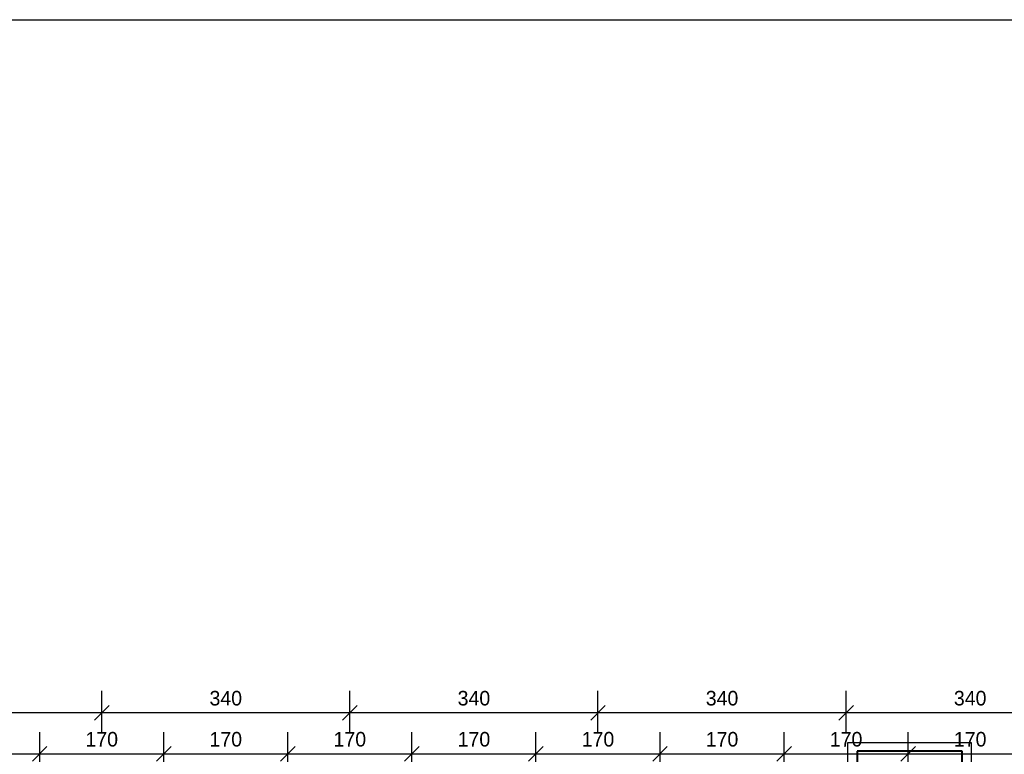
# Model space of a CAD drawing. Header units: millimetres. Extents: x -32003 to -19505, y 17931 to 29358.
# Tile 87 of 92: x -22526 to -21177, y 28350 to 29358. Entities that reach past the tile are written whole.
import ezdxf

# ---------------------------------------------------------------- set-up
doc = ezdxf.new("R2010")
doc.units = ezdxf.units.MM
doc.header["$PDMODE"] = 3
doc.layers.add('_wymiary', color=1, linetype='Continuous', lineweight=9)
doc.layers.add('sciany', color=4, linetype='Continuous', lineweight=40)
doc.dimstyles.new('Jacek2', dxfattribs={"dimscale": 2, "dimtxt": 10, "dimasz": 10, "dimexe": 15, "dimexo": 15, "dimgap": 5, "dimtad": 1, "dimdec": 0, "dimrnd": 0.5, "dimzin": 0, "dimdsep": 46, "dimtxsty": 'Standard', "dimblk": 'OBLIQUE', "dimcen": 0, "dimdle": 5, "dimadec": 1, "dimazin": 0, "dimtfac": 1, "dimtdec": 0, "dimtofl": 0, "dimtmove": 0, "dimatfit": 3, "dimfxl": 0, "dimtolj": 1, "dimtzin": 0, "dimarcsym": 0})

# ---------------------------------------------------------------- blocks, each defined once
blk = doc.blocks.new('_OBLIQUE')
at = {"color": 0, "linetype": 'ByBlock'}
blk.add_line((-0.5, -0.5), (0.5, 0.5), dxfattribs=at)
blk = doc.blocks.new('*D544')
at = {"layer": '_wymiary', "color": 0, "lineweight": -2}
for p, q in [((-22668.7, 28331), (-22668.7, 28380.8)), ((-22498.7, 28331), (-22498.7, 28380.8)), ((-22678.7, 28350.8), (-22488.7, 28350.8))]:
    blk.add_line(p, q, dxfattribs=at)
at = {"layer": 'Defpoints', "color": 0}
for p in [(-22498.7, 28350.8), (-22668.7, 28301), (-22498.7, 28301)]:
    blk.add_point(p, dxfattribs=at)
at = {"layer": '_wymiary', "color": 0, "lineweight": -2, "xscale": 20, "yscale": 20, "zscale": 20, "rotation": 180}
blk.add_blockref('_OBLIQUE', (-22668.7, 28350.8), dxfattribs=at)
at = {"layer": '_wymiary', "color": 0, "lineweight": -2, "xscale": 20, "yscale": 20, "zscale": 20}
blk.add_blockref('_OBLIQUE', (-22498.7, 28350.8), dxfattribs=at)
at = {"layer": '_wymiary', "color": 0, "insert": (-22583.7, 28370.8), "char_height": 20, "attachment_point": 5}
blk.add_mtext('\\A1;170', dxfattribs=at)
blk = doc.blocks.new('*D545')
at = {"layer": '_wymiary', "color": 0, "lineweight": -2}
for p, q in [((-22498.7, 28331), (-22498.7, 28380.8)), ((-22328.7, 28331), (-22328.7, 28380.8)), ((-22508.7, 28350.8), (-22318.7, 28350.8))]:
    blk.add_line(p, q, dxfattribs=at)
at = {"layer": 'Defpoints', "color": 0}
for p in [(-22328.7, 28350.8), (-22498.7, 28301), (-22328.7, 28301)]:
    blk.add_point(p, dxfattribs=at)
at = {"layer": '_wymiary', "color": 0, "lineweight": -2, "xscale": 20, "yscale": 20, "zscale": 20, "rotation": 180}
blk.add_blockref('_OBLIQUE', (-22498.7, 28350.8), dxfattribs=at)
at = {"layer": '_wymiary', "color": 0, "lineweight": -2, "xscale": 20, "yscale": 20, "zscale": 20}
blk.add_blockref('_OBLIQUE', (-22328.7, 28350.8), dxfattribs=at)
at = {"layer": '_wymiary', "color": 0, "insert": (-22413.7, 28370.8), "char_height": 20, "attachment_point": 5}
blk.add_mtext('\\A1;170', dxfattribs=at)
blk = doc.blocks.new('*D546')
at = {"layer": '_wymiary', "color": 0, "lineweight": -2}
for p, q in [((-22328.7, 28331), (-22328.7, 28380.8)), ((-22158.7, 28331), (-22158.7, 28380.8)), ((-22338.7, 28350.8), (-22148.7, 28350.8))]:
    blk.add_line(p, q, dxfattribs=at)
at = {"layer": 'Defpoints', "color": 0}
for p in [(-22158.7, 28350.8), (-22328.7, 28301), (-22158.7, 28301)]:
    blk.add_point(p, dxfattribs=at)
at = {"layer": '_wymiary', "color": 0, "lineweight": -2, "xscale": 20, "yscale": 20, "zscale": 20, "rotation": 180}
blk.add_blockref('_OBLIQUE', (-22328.7, 28350.8), dxfattribs=at)
at = {"layer": '_wymiary', "color": 0, "lineweight": -2, "xscale": 20, "yscale": 20, "zscale": 20}
blk.add_blockref('_OBLIQUE', (-22158.7, 28350.8), dxfattribs=at)
at = {"layer": '_wymiary', "color": 0, "insert": (-22243.7, 28370.8), "char_height": 20, "attachment_point": 5}
blk.add_mtext('\\A1;170', dxfattribs=at)
blk = doc.blocks.new('*D547')
at = {"layer": '_wymiary', "color": 0, "lineweight": -2}
for p, q in [((-22158.7, 28331), (-22158.7, 28380.8)), ((-21988.7, 28331), (-21988.7, 28380.8)), ((-22168.7, 28350.8), (-21978.7, 28350.8))]:
    blk.add_line(p, q, dxfattribs=at)
at = {"layer": 'Defpoints', "color": 0}
for p in [(-21988.7, 28350.8), (-22158.7, 28301), (-21988.7, 28301)]:
    blk.add_point(p, dxfattribs=at)
at = {"layer": '_wymiary', "color": 0, "lineweight": -2, "xscale": 20, "yscale": 20, "zscale": 20, "rotation": 180}
blk.add_blockref('_OBLIQUE', (-22158.7, 28350.8), dxfattribs=at)
at = {"layer": '_wymiary', "color": 0, "lineweight": -2, "xscale": 20, "yscale": 20, "zscale": 20}
blk.add_blockref('_OBLIQUE', (-21988.7, 28350.8), dxfattribs=at)
at = {"layer": '_wymiary', "color": 0, "insert": (-22073.7, 28370.8), "char_height": 20, "attachment_point": 5}
blk.add_mtext('\\A1;170', dxfattribs=at)
blk = doc.blocks.new('*D548')
at = {"layer": '_wymiary', "color": 0, "lineweight": -2}
for p, q in [((-21988.7, 28331), (-21988.7, 28380.8)), ((-21818.7, 28331), (-21818.7, 28380.8)), ((-21998.7, 28350.8), (-21808.7, 28350.8))]:
    blk.add_line(p, q, dxfattribs=at)
at = {"layer": 'Defpoints', "color": 0}
for p in [(-21818.7, 28350.8), (-21988.7, 28301), (-21818.7, 28301)]:
    blk.add_point(p, dxfattribs=at)
at = {"layer": '_wymiary', "color": 0, "lineweight": -2, "xscale": 20, "yscale": 20, "zscale": 20, "rotation": 180}
blk.add_blockref('_OBLIQUE', (-21988.7, 28350.8), dxfattribs=at)
at = {"layer": '_wymiary', "color": 0, "lineweight": -2, "xscale": 20, "yscale": 20, "zscale": 20}
blk.add_blockref('_OBLIQUE', (-21818.7, 28350.8), dxfattribs=at)
at = {"layer": '_wymiary', "color": 0, "insert": (-21903.7, 28370.8), "char_height": 20, "attachment_point": 5}
blk.add_mtext('\\A1;170', dxfattribs=at)
blk = doc.blocks.new('*D549')
at = {"layer": '_wymiary', "color": 0, "lineweight": -2}
for p, q in [((-21818.7, 28331), (-21818.7, 28380.8)), ((-21648.7, 28331), (-21648.7, 28380.8)), ((-21828.7, 28350.8), (-21638.7, 28350.8))]:
    blk.add_line(p, q, dxfattribs=at)
at = {"layer": 'Defpoints', "color": 0}
for p in [(-21648.7, 28350.8), (-21818.7, 28301), (-21648.7, 28301)]:
    blk.add_point(p, dxfattribs=at)
at = {"layer": '_wymiary', "color": 0, "lineweight": -2, "xscale": 20, "yscale": 20, "zscale": 20, "rotation": 180}
blk.add_blockref('_OBLIQUE', (-21818.7, 28350.8), dxfattribs=at)
at = {"layer": '_wymiary', "color": 0, "lineweight": -2, "xscale": 20, "yscale": 20, "zscale": 20}
blk.add_blockref('_OBLIQUE', (-21648.7, 28350.8), dxfattribs=at)
at = {"layer": '_wymiary', "color": 0, "insert": (-21733.7, 28370.8), "char_height": 20, "attachment_point": 5}
blk.add_mtext('\\A1;170', dxfattribs=at)
blk = doc.blocks.new('*D550')
at = {"layer": '_wymiary', "color": 0, "lineweight": -2}
for p, q in [((-21648.7, 28331), (-21648.7, 28380.8)), ((-21478.7, 28331), (-21478.7, 28380.8)), ((-21658.7, 28350.8), (-21468.7, 28350.8))]:
    blk.add_line(p, q, dxfattribs=at)
at = {"layer": 'Defpoints', "color": 0}
for p in [(-21478.7, 28350.8), (-21648.7, 28301), (-21478.7, 28301)]:
    blk.add_point(p, dxfattribs=at)
at = {"layer": '_wymiary', "color": 0, "lineweight": -2, "xscale": 20, "yscale": 20, "zscale": 20, "rotation": 180}
blk.add_blockref('_OBLIQUE', (-21648.7, 28350.8), dxfattribs=at)
at = {"layer": '_wymiary', "color": 0, "lineweight": -2, "xscale": 20, "yscale": 20, "zscale": 20}
blk.add_blockref('_OBLIQUE', (-21478.7, 28350.8), dxfattribs=at)
at = {"layer": '_wymiary', "color": 0, "insert": (-21563.7, 28370.8), "char_height": 20, "attachment_point": 5}
blk.add_mtext('\\A1;170', dxfattribs=at)
blk = doc.blocks.new('*D551')
at = {"layer": '_wymiary', "color": 0, "lineweight": -2}
for p, q in [((-21478.7, 28331), (-21478.7, 28380.8)), ((-21308.7, 28331), (-21308.7, 28380.8)), ((-21488.7, 28350.8), (-21298.7, 28350.8))]:
    blk.add_line(p, q, dxfattribs=at)
at = {"layer": 'Defpoints', "color": 0}
for p in [(-21308.7, 28350.8), (-21478.7, 28301), (-21308.7, 28301)]:
    blk.add_point(p, dxfattribs=at)
at = {"layer": '_wymiary', "color": 0, "lineweight": -2, "xscale": 20, "yscale": 20, "zscale": 20, "rotation": 180}
blk.add_blockref('_OBLIQUE', (-21478.7, 28350.8), dxfattribs=at)
at = {"layer": '_wymiary', "color": 0, "lineweight": -2, "xscale": 20, "yscale": 20, "zscale": 20}
blk.add_blockref('_OBLIQUE', (-21308.7, 28350.8), dxfattribs=at)
at = {"layer": '_wymiary', "color": 0, "insert": (-21393.7, 28370.8), "char_height": 20, "attachment_point": 5}
blk.add_mtext('\\A1;170', dxfattribs=at)
blk = doc.blocks.new('*D552')
at = {"layer": '_wymiary', "color": 0, "lineweight": -2}
for p, q in [((-21308.7, 28331), (-21308.7, 28380.8)), ((-21138.7, 28331), (-21138.7, 28380.8)), ((-21318.7, 28350.8), (-21128.7, 28350.8))]:
    blk.add_line(p, q, dxfattribs=at)
at = {"layer": 'Defpoints', "color": 0}
for p in [(-21138.7, 28350.8), (-21308.7, 28301), (-21138.7, 28301)]:
    blk.add_point(p, dxfattribs=at)
at = {"layer": '_wymiary', "color": 0, "lineweight": -2, "xscale": 20, "yscale": 20, "zscale": 20, "rotation": 180}
blk.add_blockref('_OBLIQUE', (-21308.7, 28350.8), dxfattribs=at)
at = {"layer": '_wymiary', "color": 0, "lineweight": -2, "xscale": 20, "yscale": 20, "zscale": 20}
blk.add_blockref('_OBLIQUE', (-21138.7, 28350.8), dxfattribs=at)
at = {"layer": '_wymiary', "color": 0, "insert": (-21223.7, 28370.8), "char_height": 20, "attachment_point": 5}
blk.add_mtext('\\A1;170', dxfattribs=at)
blk = doc.blocks.new('*D563')
at = {"layer": '_wymiary', "color": 0, "lineweight": -2}
for p, q in [((-21393.7, 28380.8), (-21393.7, 28437.1)), ((-21053.7, 28380.8), (-21053.7, 28437.1)), ((-21043.7, 28407.1), (-21403.7, 28407.1))]:
    blk.add_line(p, q, dxfattribs=at)
at = {"layer": 'Defpoints', "color": 0}
for p in [(-21393.7, 28407.1), (-21393.7, 28350.8), (-21053.7, 28350.8)]:
    blk.add_point(p, dxfattribs=at)
at = {"layer": '_wymiary', "color": 0, "lineweight": -2, "xscale": 20, "yscale": 20, "zscale": 20, "rotation": 180}
blk.add_blockref('_OBLIQUE', (-21393.7, 28407.1), dxfattribs=at)
at = {"layer": '_wymiary', "color": 0, "lineweight": -2, "xscale": 20, "yscale": 20, "zscale": 20}
blk.add_blockref('_OBLIQUE', (-21053.7, 28407.1), dxfattribs=at)
at = {"layer": '_wymiary', "color": 0, "insert": (-21223.7, 28427.1), "char_height": 20, "attachment_point": 5}
blk.add_mtext('\\A1;340', dxfattribs=at)
blk = doc.blocks.new('*D564')
at = {"layer": '_wymiary', "color": 0, "lineweight": -2}
for p, q in [((-21733.7, 28380.8), (-21733.7, 28437.1)), ((-21393.7, 28380.8), (-21393.7, 28437.1)), ((-21383.7, 28407.1), (-21743.7, 28407.1))]:
    blk.add_line(p, q, dxfattribs=at)
at = {"layer": 'Defpoints', "color": 0}
for p in [(-21733.7, 28407.1), (-21733.7, 28350.8), (-21393.7, 28350.8)]:
    blk.add_point(p, dxfattribs=at)
at = {"layer": '_wymiary', "color": 0, "lineweight": -2, "xscale": 20, "yscale": 20, "zscale": 20, "rotation": 180}
blk.add_blockref('_OBLIQUE', (-21733.7, 28407.1), dxfattribs=at)
at = {"layer": '_wymiary', "color": 0, "lineweight": -2, "xscale": 20, "yscale": 20, "zscale": 20}
blk.add_blockref('_OBLIQUE', (-21393.7, 28407.1), dxfattribs=at)
at = {"layer": '_wymiary', "color": 0, "insert": (-21563.7, 28427.1), "char_height": 20, "attachment_point": 5}
blk.add_mtext('\\A1;340', dxfattribs=at)
blk = doc.blocks.new('*D565')
at = {"layer": '_wymiary', "color": 0, "lineweight": -2}
for p, q in [((-22073.7, 28380.8), (-22073.7, 28437.1)), ((-21733.7, 28380.8), (-21733.7, 28437.1)), ((-21723.7, 28407.1), (-22083.7, 28407.1))]:
    blk.add_line(p, q, dxfattribs=at)
at = {"layer": 'Defpoints', "color": 0}
for p in [(-22073.7, 28407.1), (-22073.7, 28350.8), (-21733.7, 28350.8)]:
    blk.add_point(p, dxfattribs=at)
at = {"layer": '_wymiary', "color": 0, "lineweight": -2, "xscale": 20, "yscale": 20, "zscale": 20, "rotation": 180}
blk.add_blockref('_OBLIQUE', (-22073.7, 28407.1), dxfattribs=at)
at = {"layer": '_wymiary', "color": 0, "lineweight": -2, "xscale": 20, "yscale": 20, "zscale": 20}
blk.add_blockref('_OBLIQUE', (-21733.7, 28407.1), dxfattribs=at)
at = {"layer": '_wymiary', "color": 0, "insert": (-21903.7, 28427.1), "char_height": 20, "attachment_point": 5}
blk.add_mtext('\\A1;340', dxfattribs=at)
blk = doc.blocks.new('*D566')
at = {"layer": '_wymiary', "color": 0, "lineweight": -2}
for p, q in [((-22413.7, 28380.8), (-22413.7, 28437.1)), ((-22073.7, 28380.8), (-22073.7, 28437.1)), ((-22063.7, 28407.1), (-22423.7, 28407.1))]:
    blk.add_line(p, q, dxfattribs=at)
at = {"layer": 'Defpoints', "color": 0}
for p in [(-22413.7, 28407.1), (-22413.7, 28350.8), (-22073.7, 28350.8)]:
    blk.add_point(p, dxfattribs=at)
at = {"layer": '_wymiary', "color": 0, "lineweight": -2, "xscale": 20, "yscale": 20, "zscale": 20, "rotation": 180}
blk.add_blockref('_OBLIQUE', (-22413.7, 28407.1), dxfattribs=at)
at = {"layer": '_wymiary', "color": 0, "lineweight": -2, "xscale": 20, "yscale": 20, "zscale": 20}
blk.add_blockref('_OBLIQUE', (-22073.7, 28407.1), dxfattribs=at)
at = {"layer": '_wymiary', "color": 0, "insert": (-22243.7, 28427.1), "char_height": 20, "attachment_point": 5}
blk.add_mtext('\\A1;340', dxfattribs=at)
blk = doc.blocks.new('*D567')
at = {"layer": '_wymiary', "color": 0, "lineweight": -2}
for p, q in [((-22753.7, 28380.8), (-22753.7, 28437.1)), ((-22413.7, 28380.8), (-22413.7, 28437.1)), ((-22403.7, 28407.1), (-22763.7, 28407.1))]:
    blk.add_line(p, q, dxfattribs=at)
at = {"layer": 'Defpoints', "color": 0}
for p in [(-22753.7, 28407.1), (-22753.7, 28350.8), (-22413.7, 28350.8)]:
    blk.add_point(p, dxfattribs=at)
at = {"layer": '_wymiary', "color": 0, "lineweight": -2, "xscale": 20, "yscale": 20, "zscale": 20, "rotation": 180}
blk.add_blockref('_OBLIQUE', (-22753.7, 28407.1), dxfattribs=at)
at = {"layer": '_wymiary', "color": 0, "lineweight": -2, "xscale": 20, "yscale": 20, "zscale": 20}
blk.add_blockref('_OBLIQUE', (-22413.7, 28407.1), dxfattribs=at)
at = {"layer": '_wymiary', "color": 0, "insert": (-22583.7, 28427.1), "char_height": 20, "attachment_point": 5}
blk.add_mtext('\\A1;340', dxfattribs=at)

msp = doc.modelspace()

# ---------------------------------------------------------------- linework, layer by layer
msp.add_lwpolyline([(-32003.2, 29357.5), (-19505.5, 29357.5), (-19505.5, 17930.8), (-32003.2, 17930.8)], close=True)
at = {"lineweight": 30}
msp.add_lwpolyline([(-21221.7, 28254.9), (-21221.7, 28366), (-21391.7, 28366), (-21391.7, 28254.9)], dxfattribs=at)
at = {"layer": 'sciany'}
for p, q in [((-21234.7, 28354.7), (-21378.7, 28354.7)), ((-21378.7, 28354.7), (-21378.7, 28254.9)), ((-21234.7, 28254.9), (-21234.7, 28354.7))]:
    msp.add_line(p, q, dxfattribs=at)

# ---------------------------------------------------------------- dimensions: what is measured, and where the dimension line sits
at = {"layer": '_wymiary'}
for base, p1, p2, picture, middle in [((-22753.7, 28407.1), (-22413.7, 28350.8), (-22753.7, 28350.8), '*D567', (-22583.7, 28427.1)), ((-22413.7, 28407.1), (-22073.7, 28350.8), (-22413.7, 28350.8), '*D566', (-22243.7, 28427.1)), ((-22073.7, 28407.1), (-21733.7, 28350.8), (-22073.7, 28350.8), '*D565', (-21903.7, 28427.1)), ((-21733.7, 28407.1), (-21393.7, 28350.8), (-21733.7, 28350.8), '*D564', (-21563.7, 28427.1)), ((-21393.7, 28407.1), (-21053.7, 28350.8), (-21393.7, 28350.8), '*D563', (-21223.7, 28427.1)), ((-22498.7, 28350.8), (-22668.7, 28301), (-22498.7, 28301), '*D544', (-22583.7, 28370.8)), ((-22328.7, 28350.8), (-22498.7, 28301), (-22328.7, 28301), '*D545', (-22413.7, 28370.8)), ((-22158.7, 28350.8), (-22328.7, 28301), (-22158.7, 28301), '*D546', (-22243.7, 28370.8)), ((-21988.7, 28350.8), (-22158.7, 28301), (-21988.7, 28301), '*D547', (-22073.7, 28370.8)), ((-21818.7, 28350.8), (-21988.7, 28301), (-21818.7, 28301), '*D548', (-21903.7, 28370.8)), ((-21648.7, 28350.8), (-21818.7, 28301), (-21648.7, 28301), '*D549', (-21733.7, 28370.8)), ((-21478.7, 28350.8), (-21648.7, 28301), (-21478.7, 28301), '*D550', (-21563.7, 28370.8)), ((-21308.7, 28350.8), (-21478.7, 28301), (-21308.7, 28301), '*D551', (-21393.7, 28370.8)), ((-21138.7, 28350.8), (-21308.7, 28301), (-21138.7, 28301), '*D552', (-21223.7, 28370.8))]:
    dim = msp.add_linear_dim(base=base, p1=p1, p2=p2, dimstyle='Jacek2', override={"dimtmove": 1}, dxfattribs=at)
    dim.commit()
    dim.dimension.update_dxf_attribs({"geometry": picture, "text_midpoint": middle})

doc.saveas('drawing.dxf')
